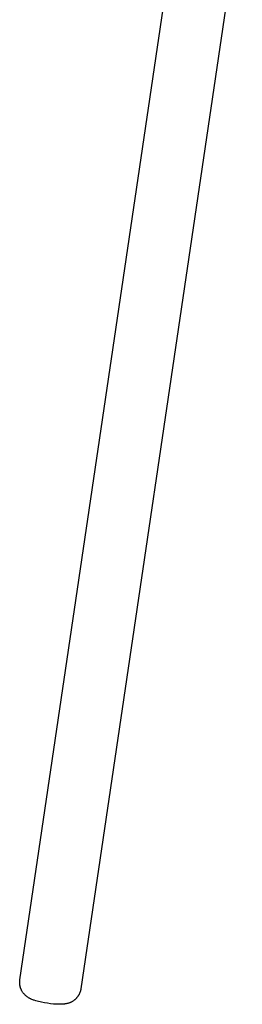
# Model space of a CAD drawing. Header units: millimetres. Extents: x 0 to 1551, y 0 to 1543.
# Tile 13 of 69: x 52 to 117, y 864 to 1152. Entities that reach past the tile are written whole.
import ezdxf

# ---------------------------------------------------------------- set-up
doc = ezdxf.new("R2010")
doc.units = ezdxf.units.MM
doc.layers.add('Make2D$Visible$Curves', color=7, linetype='Continuous', true_color=0x000000)

msp = doc.modelspace()

# ---------------------------------------------------------------- linework, layer by layer
at = {"layer": 'Make2D$Visible$Curves'}
for p, q in [((52.48, 871.23), (99.6, 1190.9)), ((117.4, 1188.27), (70.29, 868.61)), ((52.44, 870.88), (52.46, 871.06)), ((52.46, 871.06), (52.48, 871.23)), ((52.43, 870.71), (52.44, 870.88)), ((52.43, 870.53), (52.43, 870.71)), ((52.43, 870.36), (52.43, 870.53)), ((52.44, 870.18), (52.43, 870.36)), ((52.45, 870.01), (52.44, 870.18)), ((52.45, 870.04), (52.44, 870.13)), ((52.46, 869.94), (52.45, 870.04)), ((52.47, 869.83), (52.45, 870.01)), ((52.47, 869.85), (52.46, 869.94)), ((52.48, 869.75), (52.47, 869.85)), ((52.5, 869.66), (52.47, 869.83)), ((52.5, 869.66), (52.48, 869.75)), ((52.51, 869.56), (52.5, 869.66)), ((52.53, 869.49), (52.5, 869.66)), ((52.53, 869.47), (52.51, 869.56)), ((52.57, 869.32), (52.53, 869.49)), ((52.55, 869.37), (52.53, 869.47)), ((52.57, 869.28), (52.55, 869.37)), ((52.61, 869.15), (52.57, 869.32)), ((52.6, 869.19), (52.57, 869.28)), ((52.62, 869.1), (52.6, 869.19)), ((52.66, 868.98), (52.61, 869.15)), ((52.65, 869), (52.62, 869.1)), ((52.68, 868.91), (52.65, 869)), ((52.71, 868.81), (52.66, 868.98)), ((52.71, 868.82), (52.68, 868.91)), ((52.74, 868.73), (52.71, 868.82)), ((52.77, 868.65), (52.71, 868.81)), ((52.78, 868.64), (52.74, 868.73)), ((52.84, 868.49), (52.77, 868.65)), ((52.81, 868.56), (52.78, 868.64)), ((52.84, 868.47), (52.81, 868.56)), ((52.91, 868.33), (52.84, 868.49)), ((52.88, 868.39), (52.84, 868.47)), ((52.92, 868.31), (52.88, 868.39)), ((52.99, 868.17), (52.91, 868.33)), ((52.96, 868.23), (52.92, 868.31)), ((53, 868.15), (52.96, 868.23)), ((53.04, 868.07), (53, 868.15)), ((53.08, 867.99), (53.04, 868.07)), ((70.19, 868.08), (70.15, 867.95)), ((70.22, 868.21), (70.19, 868.08)), ((70.24, 868.33), (70.22, 868.21)), ((70.27, 868.46), (70.24, 868.33)), ((70.29, 868.59), (70.27, 868.46)), ((70.29, 868.59), (70.29, 868.61)), ((53.17, 867.83), (53.08, 867.99)), ((53.27, 867.68), (53.17, 867.83)), ((53.37, 867.53), (53.27, 867.68)), ((53.48, 867.39), (53.37, 867.53)), ((53.58, 867.25), (53.48, 867.39)), ((53.69, 867.12), (53.58, 867.25)), ((53.8, 867), (53.69, 867.12)), ((53.92, 866.88), (53.8, 867)), ((54.04, 866.76), (53.92, 866.88)), ((54.11, 866.69), (54.04, 866.76)), ((54.18, 866.63), (54.11, 866.69)), ((54.26, 866.56), (54.18, 866.63)), ((54.38, 866.46), (54.26, 866.56)), ((54.51, 866.36), (54.38, 866.46)), ((54.64, 866.26), (54.51, 866.36)), ((54.77, 866.17), (54.64, 866.26)), ((54.9, 866.09), (54.77, 866.17)), ((55.03, 866), (54.9, 866.09)), ((55.16, 865.93), (55.03, 866)), ((55.3, 865.85), (55.16, 865.93)), ((55.42, 865.79), (55.3, 865.85)), ((55.54, 865.73), (55.42, 865.79)), ((55.66, 865.67), (55.54, 865.73)), ((55.78, 865.61), (55.66, 865.67)), ((56.02, 865.51), (55.78, 865.61)), ((56.26, 865.42), (56.02, 865.51)), ((56.47, 865.34), (56.26, 865.42)), ((56.67, 865.27), (56.47, 865.34)), ((57.1, 865.13), (56.67, 865.27)), ((68.23, 865.21), (68.09, 865.12)), ((68.33, 865.29), (68.23, 865.21)), ((68.42, 865.36), (68.33, 865.29)), ((68.52, 865.44), (68.42, 865.36)), ((68.61, 865.52), (68.52, 865.44)), ((68.7, 865.6), (68.61, 865.52)), ((68.79, 865.69), (68.7, 865.6)), ((68.88, 865.78), (68.79, 865.69)), ((68.97, 865.86), (68.88, 865.78)), ((69.05, 865.96), (68.97, 865.86)), ((69.13, 866.05), (69.05, 865.96)), ((69.21, 866.14), (69.13, 866.05)), ((69.29, 866.24), (69.21, 866.14)), ((69.36, 866.34), (69.29, 866.24)), ((69.43, 866.44), (69.36, 866.34)), ((69.5, 866.54), (69.43, 866.44)), ((69.57, 866.65), (69.5, 866.54)), ((69.64, 866.76), (69.57, 866.65)), ((69.7, 866.87), (69.64, 866.76)), ((69.77, 866.99), (69.7, 866.87)), ((69.82, 867.11), (69.77, 866.99)), ((69.88, 867.22), (69.82, 867.11)), ((69.93, 867.34), (69.88, 867.22)), ((69.98, 867.46), (69.93, 867.34)), ((70.03, 867.58), (69.98, 867.46)), ((70.07, 867.71), (70.03, 867.58)), ((70.11, 867.83), (70.07, 867.71)), ((70.15, 867.95), (70.11, 867.83)), ((57.51, 865.02), (57.1, 865.13)), ((57.94, 864.91), (57.51, 865.02)), ((58.38, 864.8), (57.94, 864.91)), ((58.84, 864.7), (58.38, 864.8)), ((59.7, 864.54), (58.84, 864.7)), ((60.57, 864.4), (59.7, 864.54)), ((61.46, 864.28), (60.57, 864.4)), ((62.32, 864.19), (61.46, 864.28)), ((62.79, 864.15), (62.32, 864.19)), ((63.24, 864.13), (62.79, 864.15)), ((63.68, 864.11), (63.24, 864.13)), ((64.11, 864.1), (63.68, 864.11)), ((64.56, 864.11), (64.11, 864.1)), ((64.78, 864.12), (64.56, 864.11)), ((65, 864.13), (64.78, 864.12)), ((65.25, 864.15), (65, 864.13)), ((65.51, 864.18), (65.25, 864.15)), ((65.64, 864.2), (65.51, 864.18)), ((65.78, 864.22), (65.64, 864.2)), ((65.91, 864.24), (65.78, 864.22)), ((66.04, 864.27), (65.91, 864.24)), ((66.19, 864.3), (66.04, 864.27)), ((66.34, 864.34), (66.19, 864.3)), ((66.49, 864.38), (66.34, 864.34)), ((66.64, 864.42), (66.49, 864.38)), ((66.79, 864.47), (66.64, 864.42)), ((66.94, 864.52), (66.79, 864.47)), ((67.1, 864.58), (66.94, 864.52)), ((67.25, 864.65), (67.1, 864.58)), ((67.33, 864.69), (67.25, 864.65)), ((67.42, 864.73), (67.33, 864.69)), ((67.51, 864.77), (67.42, 864.73)), ((67.66, 864.85), (67.51, 864.77)), ((67.81, 864.94), (67.66, 864.85)), ((67.95, 865.02), (67.81, 864.94)), ((68.09, 865.12), (67.95, 865.02))]:
    msp.add_line(p, q, dxfattribs=at)

doc.saveas('drawing.dxf')
